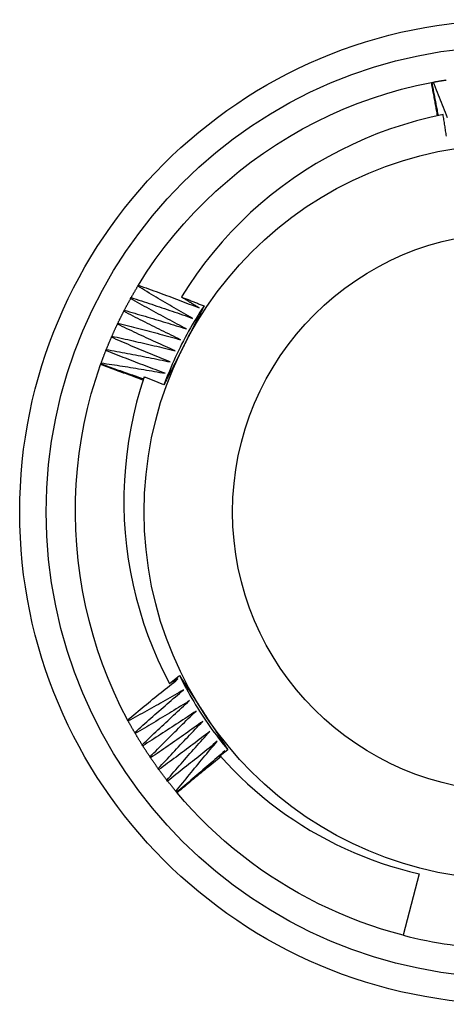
# Model space of a CAD drawing. Header units: inches. Extents: x 0 to 144, y -11 to 93.
# Tile 23 of 53: x 63.583 to 63.735, y 57.053 to 57.403. Entities that reach past the tile are written whole.
import ezdxf

# ---------------------------------------------------------------- set-up
doc = ezdxf.new("R2010")
doc.units = ezdxf.units.IN
doc.header["$LTSCALE"] = 8.616264
doc.header["$MEASUREMENT"] = 0
doc.layers.add('Visible Edges(ANSI)', color=7, linetype='Continuous', lineweight=25)
doc.layers.add('Visible Tangent Edges(ANSI)', color=7, linetype='Continuous', lineweight=25)

msp = doc.modelspace()

# ---------------------------------------------------------------- linework, layer by layer
at = {"layer": 'Visible Edges(ANSI)'}
for p, q in [((63.72969, 57.38066), (63.72994, 57.3807)), ((63.72994, 57.38071), (63.73034, 57.38078)), ((63.62517, 57.30816), (63.62538, 57.30852)), ((63.6226, 57.30374), (63.6228, 57.3041)), ((63.62017, 57.29923), (63.62036, 57.2996)), ((63.61789, 57.29464), (63.61807, 57.29502)), ((63.61577, 57.28998), (63.61594, 57.29036)), ((63.6138, 57.28526), (63.61395, 57.28564)), ((63.6119, 57.28023), (63.61199, 57.28047)), ((63.61199, 57.28047), (63.61213, 57.28086)), ((63.63649, 57.16678), (63.64002, 57.16955)), ((63.63944, 57.16836), (63.63649, 57.16678)), ((63.62173, 57.15341), (63.62154, 57.15378)), ((63.62426, 57.14896), (63.62405, 57.14931)), ((63.62692, 57.14459), (63.6267, 57.14494)), ((63.65721, 57.14316), (63.65447, 57.141)), ((63.65522, 57.14159), (63.65616, 57.14278)), ((63.62973, 57.14031), (63.6295, 57.14065)), ((63.65402, 57.14007), (63.65462, 57.14083)), ((63.63268, 57.13612), (63.63244, 57.13646)), ((63.63577, 57.13204), (63.63551, 57.13236)), ((63.63899, 57.12806), (63.63872, 57.12837)), ((63.63915, 57.12786), (63.63899, 57.12806)), ((63.72527, 57.09906), (63.71964, 57.07715))]:
    msp.add_line(p, q, dxfattribs=at)
at = {"layer": 'Visible Edges(ANSI)', "flags": 128}
for points in [[(63.62538, 57.30852), (63.62829, 57.31311), (63.63137, 57.3176), (63.6346, 57.32197), (63.63799, 57.32623), (63.64152, 57.33036), (63.6452, 57.33436), (63.64901, 57.33824), (63.65296, 57.34198), (63.65703, 57.34558), (63.66123, 57.34905), (63.66554, 57.35237), (63.66996, 57.35554), (63.67449, 57.35856), (63.67911, 57.36142), (63.68384, 57.36412), (63.68865, 57.36666), (63.69354, 57.36904), (63.69851, 57.37124), (63.70356, 57.37327), (63.70867, 57.37512), (63.71384, 57.37679), (63.71907, 57.37827), (63.72436, 57.37956), (63.72969, 57.38066)], [(63.73184, 57.36883), (63.73175, 57.36932), (63.73167, 57.36981), (63.73158, 57.37031), (63.73149, 57.3708), (63.73141, 57.37129), (63.73132, 57.37179), (63.73123, 57.37228), (63.73114, 57.37278), (63.73105, 57.37327), (63.73096, 57.37376), (63.73088, 57.37425), (63.73079, 57.37475), (63.7307, 57.37524), (63.73061, 57.37573), (63.73052, 57.37623), (63.73042, 57.37672), (63.73033, 57.37721), (63.73024, 57.37771), (63.73015, 57.3782), (63.73006, 57.37869), (63.72997, 57.37918), (63.72987, 57.37968), (63.72978, 57.38017), (63.72969, 57.38066)], [(63.73219, 57.3689), (63.7321, 57.36939), (63.732, 57.36989), (63.7319, 57.37038), (63.7318, 57.37087), (63.73171, 57.37136), (63.73161, 57.37185), (63.73152, 57.37234), (63.73142, 57.37283), (63.73132, 57.37333), (63.73123, 57.37382), (63.73114, 57.37431), (63.73104, 57.3748), (63.73095, 57.37529), (63.73085, 57.37578), (63.73076, 57.37628), (63.73067, 57.37677), (63.73058, 57.37726), (63.73048, 57.37775), (63.73039, 57.37824), (63.7303, 57.37874), (63.73021, 57.37923), (63.73012, 57.37972), (63.73003, 57.38021), (63.72994, 57.38071)], [(63.73034, 57.38078), (63.73054, 57.38082), (63.73073, 57.38085), (63.73092, 57.38089), (63.73112, 57.38092), (63.73131, 57.38096), (63.7315, 57.38099), (63.73169, 57.38102), (63.73189, 57.38106), (63.73208, 57.38109), (63.73227, 57.38112), (63.73247, 57.38115), (63.73266, 57.38119), (63.73285, 57.38122), (63.73305, 57.38125), (63.73324, 57.38128), (63.73344, 57.38131), (63.73363, 57.38135), (63.73382, 57.38138), (63.73402, 57.38141), (63.73421, 57.38144), (63.7344, 57.38147), (63.7346, 57.3815), (63.73479, 57.38153), (63.73498, 57.38156)], [(63.73034, 57.38078), (63.7307, 57.37989), (63.73106, 57.379), (63.73142, 57.3781), (63.73177, 57.37721), (63.73213, 57.37632), (63.73248, 57.37542), (63.73283, 57.37453), (63.73319, 57.37363), (63.73354, 57.37273), (63.73389, 57.37184), (63.73423, 57.37094), (63.73458, 57.37004), (63.73493, 57.36915), (63.73527, 57.36825)], [(63.73384, 57.36925), (63.72908, 57.3682), (63.72437, 57.367), (63.7197, 57.36564), (63.71508, 57.36412), (63.71052, 57.36245), (63.70602, 57.36062), (63.70157, 57.35864), (63.6972, 57.35651), (63.69289, 57.35422), (63.68866, 57.35179), (63.68452, 57.34921), (63.68048, 57.3465), (63.67653, 57.34365), (63.67269, 57.34067), (63.66895, 57.33756), (63.66533, 57.33433), (63.66181, 57.33097), (63.65842, 57.3275), (63.65514, 57.3239), (63.65198, 57.32019), (63.64895, 57.31637), (63.64606, 57.31245), (63.6433, 57.30843), (63.64069, 57.30432)], [(63.73502, 57.36154), (63.73495, 57.36202), (63.73488, 57.3625), (63.73481, 57.36298), (63.73474, 57.36347), (63.73466, 57.36395), (63.73459, 57.36443), (63.73452, 57.36491), (63.73444, 57.36539), (63.73437, 57.36588), (63.73429, 57.36636), (63.73422, 57.36684), (63.73414, 57.36732), (63.73407, 57.3678), (63.73399, 57.36828), (63.73392, 57.36876), (63.73384, 57.36925)], [(63.6228, 57.3041), (63.6229, 57.30427), (63.62299, 57.30444), (63.62309, 57.30461), (63.62319, 57.30478), (63.62328, 57.30495), (63.62338, 57.30512), (63.62348, 57.30529), (63.62358, 57.30546), (63.62367, 57.30563), (63.62377, 57.3058), (63.62387, 57.30597), (63.62397, 57.30614), (63.62407, 57.30631), (63.62417, 57.30648), (63.62427, 57.30665), (63.62437, 57.30681), (63.62447, 57.30698), (63.62457, 57.30715), (63.62467, 57.30732), (63.62477, 57.30749), (63.62487, 57.30766), (63.62497, 57.30782), (63.62507, 57.30799), (63.62517, 57.30816)], [(63.64468, 57.29671), (63.64386, 57.29718), (63.64304, 57.29765), (63.64223, 57.29811), (63.64141, 57.29858), (63.64059, 57.29905), (63.63977, 57.29952), (63.63896, 57.29999), (63.63814, 57.30046), (63.63733, 57.30094), (63.63651, 57.30141), (63.6357, 57.30189), (63.63488, 57.30236), (63.63407, 57.30284), (63.63326, 57.30332), (63.63245, 57.3038), (63.63164, 57.30428), (63.63083, 57.30476), (63.63002, 57.30524), (63.62921, 57.30573), (63.6284, 57.30621), (63.62759, 57.3067), (63.62678, 57.30719), (63.62598, 57.30767), (63.62517, 57.30816)], [(63.62538, 57.30852), (63.62629, 57.30819), (63.6272, 57.30787), (63.6281, 57.30754), (63.629, 57.30721), (63.62991, 57.30688), (63.63081, 57.30655), (63.63172, 57.30622), (63.63262, 57.30589), (63.63352, 57.30556), (63.63442, 57.30522), (63.63532, 57.30489), (63.63623, 57.30455), (63.63713, 57.30421), (63.63803, 57.30387), (63.63893, 57.30353), (63.63983, 57.30319), (63.64073, 57.30285), (63.64163, 57.3025), (63.64252, 57.30216), (63.64342, 57.30181), (63.64432, 57.30147), (63.64522, 57.30112), (63.64612, 57.30077), (63.64701, 57.30042)], [(63.62036, 57.2996), (63.62045, 57.29977), (63.62054, 57.29994), (63.62063, 57.30012), (63.62073, 57.30029), (63.62082, 57.30046), (63.62091, 57.30064), (63.621, 57.30081), (63.62109, 57.30098), (63.62119, 57.30116), (63.62128, 57.30133), (63.62137, 57.3015), (63.62146, 57.30167), (63.62156, 57.30185), (63.62165, 57.30202), (63.62175, 57.30219), (63.62184, 57.30236), (63.62193, 57.30253), (63.62203, 57.30271), (63.62212, 57.30288), (63.62222, 57.30305), (63.62231, 57.30322), (63.62241, 57.30339), (63.6225, 57.30356), (63.6226, 57.30373)], [(63.64248, 57.29294), (63.64164, 57.29337), (63.64081, 57.29381), (63.63997, 57.29425), (63.63914, 57.29469), (63.63831, 57.29514), (63.63748, 57.29558), (63.63665, 57.29602), (63.63581, 57.29647), (63.63498, 57.29691), (63.63415, 57.29736), (63.63333, 57.29781), (63.6325, 57.29826), (63.63167, 57.29871), (63.63084, 57.29916), (63.63001, 57.29961), (63.62919, 57.30007), (63.62836, 57.30052), (63.62754, 57.30098), (63.62671, 57.30144), (63.62589, 57.30189), (63.62506, 57.30235), (63.62424, 57.30281), (63.62342, 57.30327), (63.6226, 57.30374)], [(63.6228, 57.3041), (63.62372, 57.3038), (63.62463, 57.30351), (63.62555, 57.30321), (63.62646, 57.30291), (63.62737, 57.30261), (63.62829, 57.30231), (63.6292, 57.30201), (63.63012, 57.30171), (63.63103, 57.30141), (63.63194, 57.3011), (63.63285, 57.3008), (63.63377, 57.30049), (63.63468, 57.30018), (63.63559, 57.29987), (63.6365, 57.29956), (63.63741, 57.29925), (63.63832, 57.29894), (63.63923, 57.29862), (63.64014, 57.29831), (63.64105, 57.29799), (63.64196, 57.29767), (63.64287, 57.29735), (63.64377, 57.29704), (63.64468, 57.29671)], [(63.64069, 57.30432), (63.64103, 57.30419), (63.64136, 57.30406), (63.6417, 57.30393), (63.64203, 57.3038), (63.64237, 57.30366), (63.64271, 57.30353), (63.64304, 57.3034), (63.64338, 57.30327), (63.64371, 57.30313), (63.64405, 57.303), (63.64438, 57.30287), (63.64472, 57.30274), (63.64505, 57.3026), (63.64539, 57.30247), (63.64572, 57.30234), (63.64606, 57.3022), (63.64639, 57.30207), (63.64673, 57.30193), (63.64706, 57.3018), (63.6474, 57.30167), (63.64773, 57.30153), (63.64806, 57.3014), (63.6484, 57.30126), (63.64873, 57.30113)], [(63.64701, 57.30042), (63.64675, 57.30058), (63.64648, 57.30074), (63.64622, 57.3009), (63.64596, 57.30106), (63.64569, 57.30123), (63.64543, 57.30139), (63.64516, 57.30155), (63.6449, 57.30171), (63.64464, 57.30187), (63.64437, 57.30204), (63.64411, 57.3022), (63.64385, 57.30236), (63.64358, 57.30252), (63.64332, 57.30269), (63.64306, 57.30285), (63.64279, 57.30301), (63.64253, 57.30318), (63.64227, 57.30334), (63.64201, 57.3035), (63.64174, 57.30367), (63.64148, 57.30383), (63.64122, 57.30399), (63.64095, 57.30416), (63.64069, 57.30432)], [(63.61807, 57.29502), (63.61816, 57.29519), (63.61824, 57.29537), (63.61833, 57.29555), (63.61841, 57.29572), (63.6185, 57.2959), (63.61859, 57.29607), (63.61867, 57.29625), (63.61876, 57.29643), (63.61885, 57.2966), (63.61893, 57.29678), (63.61902, 57.29695), (63.61911, 57.29713), (63.61919, 57.2973), (63.61928, 57.29748), (63.61937, 57.29765), (63.61946, 57.29783), (63.61955, 57.298), (63.61964, 57.29818), (63.61973, 57.29835), (63.61981, 57.29853), (63.6199, 57.2987), (63.61999, 57.29888), (63.62008, 57.29905), (63.62017, 57.29923)], [(63.64039, 57.28909), (63.63955, 57.2895), (63.6387, 57.28991), (63.63785, 57.29032), (63.637, 57.29073), (63.63616, 57.29115), (63.63531, 57.29156), (63.63447, 57.29198), (63.63362, 57.2924), (63.63278, 57.29282), (63.63193, 57.29324), (63.63109, 57.29366), (63.63025, 57.29408), (63.6294, 57.2945), (63.62856, 57.29493), (63.62772, 57.29535), (63.62688, 57.29578), (63.62604, 57.29621), (63.6252, 57.29663), (63.62436, 57.29706), (63.62352, 57.29749), (63.62268, 57.29793), (63.62185, 57.29836), (63.62101, 57.29879), (63.62017, 57.29923)], [(63.62036, 57.2996), (63.62129, 57.29933), (63.62221, 57.29907), (63.62314, 57.2988), (63.62406, 57.29853), (63.62498, 57.29826), (63.62591, 57.29799), (63.62683, 57.29772), (63.62775, 57.29745), (63.62868, 57.29718), (63.6296, 57.2969), (63.63052, 57.29663), (63.63144, 57.29635), (63.63236, 57.29607), (63.63328, 57.29579), (63.6342, 57.29551), (63.63512, 57.29523), (63.63604, 57.29495), (63.63696, 57.29466), (63.63788, 57.29438), (63.6388, 57.29409), (63.63972, 57.29381), (63.64064, 57.29352), (63.64156, 57.29323), (63.64248, 57.29294)], [(63.64873, 57.30113), (63.64801, 57.30003), (63.64729, 57.29892), (63.64659, 57.29781), (63.6459, 57.29669), (63.64522, 57.29557), (63.64455, 57.29444), (63.64389, 57.2933), (63.64324, 57.29215), (63.64261, 57.291), (63.64198, 57.28984), (63.64137, 57.28868), (63.64077, 57.28751), (63.64018, 57.28633), (63.6396, 57.28515), (63.63904, 57.28396), (63.63848, 57.28277), (63.63794, 57.28157), (63.63741, 57.28036), (63.63689, 57.27915), (63.63639, 57.27794), (63.63589, 57.27672), (63.63541, 57.2755), (63.63494, 57.27427), (63.63448, 57.27303)], [(63.64873, 57.30113), (63.64844, 57.30055), (63.64814, 57.29997), (63.64785, 57.29938), (63.64756, 57.2988), (63.64726, 57.29822), (63.64697, 57.29764), (63.64667, 57.29706), (63.64638, 57.29648), (63.64608, 57.2959), (63.64579, 57.29532), (63.64549, 57.29474), (63.6452, 57.29415), (63.6449, 57.29357), (63.6446, 57.29299), (63.64431, 57.29241), (63.64401, 57.29183), (63.64372, 57.29124), (63.64342, 57.29066), (63.64312, 57.29008), (63.64283, 57.28949), (63.64253, 57.28891), (63.64223, 57.28833), (63.64194, 57.28774), (63.64164, 57.28716)], [(63.61594, 57.29036), (63.61602, 57.29054), (63.61609, 57.29072), (63.61617, 57.2909), (63.61625, 57.29108), (63.61633, 57.29126), (63.61641, 57.29144), (63.61649, 57.29162), (63.61658, 57.2918), (63.61666, 57.29197), (63.61674, 57.29215), (63.61682, 57.29233), (63.6169, 57.29251), (63.61698, 57.29269), (63.61706, 57.29287), (63.61715, 57.29304), (63.61723, 57.29322), (63.61731, 57.2934), (63.61739, 57.29358), (63.61748, 57.29375), (63.61756, 57.29393), (63.61765, 57.29411), (63.61773, 57.29429), (63.61781, 57.29446), (63.6179, 57.29464)], [(63.63844, 57.28517), (63.63758, 57.28556), (63.63672, 57.28594), (63.63586, 57.28632), (63.635, 57.28671), (63.63414, 57.28709), (63.63328, 57.28748), (63.63242, 57.28787), (63.63156, 57.28826), (63.6307, 57.28865), (63.62985, 57.28904), (63.62899, 57.28943), (63.62813, 57.28983), (63.62728, 57.29022), (63.62642, 57.29062), (63.62557, 57.29102), (63.62471, 57.29142), (63.62386, 57.29182), (63.62301, 57.29222), (63.62215, 57.29262), (63.6213, 57.29302), (63.62045, 57.29342), (63.6196, 57.29383), (63.61875, 57.29424), (63.61789, 57.29464)], [(63.61807, 57.29502), (63.61901, 57.29478), (63.61994, 57.29455), (63.62087, 57.29431), (63.6218, 57.29407), (63.62274, 57.29384), (63.62367, 57.2936), (63.6246, 57.29336), (63.62553, 57.29312), (63.62646, 57.29287), (63.62739, 57.29263), (63.62832, 57.29238), (63.62925, 57.29214), (63.63018, 57.29189), (63.63111, 57.29164), (63.63204, 57.29139), (63.63297, 57.29114), (63.6339, 57.29089), (63.63483, 57.29063), (63.63576, 57.29038), (63.63668, 57.29012), (63.63761, 57.28987), (63.63854, 57.28961), (63.63947, 57.28935), (63.64039, 57.28909)], [(63.61395, 57.28564), (63.61403, 57.28582), (63.6141, 57.28601), (63.61417, 57.28619), (63.61425, 57.28637), (63.61432, 57.28655), (63.6144, 57.28673), (63.61447, 57.28691), (63.61455, 57.2871), (63.61462, 57.28728), (63.6147, 57.28746), (63.61477, 57.28764), (63.61485, 57.28782), (63.61492, 57.288), (63.615, 57.28818), (63.61508, 57.28836), (63.61515, 57.28854), (63.61523, 57.28872), (63.61531, 57.2889), (63.61538, 57.28908), (63.61546, 57.28926), (63.61554, 57.28944), (63.61562, 57.28962), (63.6157, 57.2898), (63.61577, 57.28998)], [(63.63662, 57.2812), (63.63574, 57.28155), (63.63487, 57.2819), (63.634, 57.28226), (63.63313, 57.28262), (63.63225, 57.28297), (63.63138, 57.28333), (63.63051, 57.28369), (63.62964, 57.28405), (63.62877, 57.28442), (63.6279, 57.28478), (63.62703, 57.28514), (63.62616, 57.28551), (63.62529, 57.28588), (63.62443, 57.28624), (63.62356, 57.28661), (63.62269, 57.28698), (63.62182, 57.28735), (63.62096, 57.28773), (63.62009, 57.2881), (63.61923, 57.28848), (63.61836, 57.28885), (63.6175, 57.28923), (63.61663, 57.28961), (63.61577, 57.28998)], [(63.61594, 57.29036), (63.61688, 57.29016), (63.61782, 57.28996), (63.61876, 57.28975), (63.6197, 57.28955), (63.62064, 57.28934), (63.62157, 57.28913), (63.62251, 57.28892), (63.62345, 57.28871), (63.62439, 57.2885), (63.62533, 57.28828), (63.62627, 57.28807), (63.62721, 57.28785), (63.62814, 57.28764), (63.62908, 57.28742), (63.63002, 57.2872), (63.63095, 57.28698), (63.63189, 57.28676), (63.63283, 57.28654), (63.63376, 57.28631), (63.6347, 57.28609), (63.63563, 57.28586), (63.63657, 57.28563), (63.63751, 57.2854), (63.63844, 57.28517)], [(63.61213, 57.28086), (63.6122, 57.28104), (63.61226, 57.28123), (63.61233, 57.28141), (63.6124, 57.2816), (63.61247, 57.28178), (63.61253, 57.28196), (63.6126, 57.28215), (63.61267, 57.28233), (63.61274, 57.28251), (63.61281, 57.2827), (63.61288, 57.28288), (63.61295, 57.28306), (63.61302, 57.28325), (63.61309, 57.28343), (63.61316, 57.28361), (63.61323, 57.2838), (63.6133, 57.28398), (63.61337, 57.28416), (63.61344, 57.28434), (63.61352, 57.28453), (63.61359, 57.28471), (63.61366, 57.28489), (63.61373, 57.28507), (63.6138, 57.28526)], [(63.63493, 57.27716), (63.63404, 57.27749), (63.63316, 57.27781), (63.63227, 57.27814), (63.63139, 57.27847), (63.63051, 57.2788), (63.62962, 57.27913), (63.62874, 57.27946), (63.62786, 57.27979), (63.62698, 57.28012), (63.6261, 57.28046), (63.62521, 57.28079), (63.62433, 57.28113), (63.62345, 57.28147), (63.62257, 57.28181), (63.6217, 57.28215), (63.62082, 57.28249), (63.61994, 57.28283), (63.61906, 57.28317), (63.61818, 57.28352), (63.61731, 57.28386), (63.61643, 57.28421), (63.61555, 57.28456), (63.61468, 57.28491), (63.6138, 57.28526)], [(63.61395, 57.28564), (63.6149, 57.28547), (63.61585, 57.2853), (63.61679, 57.28512), (63.61774, 57.28495), (63.61868, 57.28477), (63.61963, 57.2846), (63.62058, 57.28442), (63.62152, 57.28424), (63.62247, 57.28406), (63.62341, 57.28387), (63.62435, 57.28369), (63.6253, 57.28351), (63.62624, 57.28332), (63.62719, 57.28313), (63.62813, 57.28294), (63.62907, 57.28276), (63.63002, 57.28256), (63.63096, 57.28237), (63.6319, 57.28218), (63.63285, 57.28199), (63.63379, 57.28179), (63.63473, 57.28159), (63.63567, 57.2814), (63.63662, 57.2812)], [(63.64164, 57.28716), (63.64134, 57.28657), (63.64104, 57.28598), (63.64074, 57.28539), (63.64044, 57.2848), (63.64014, 57.28421), (63.63984, 57.28362), (63.63954, 57.28303), (63.63924, 57.28244), (63.63894, 57.28186), (63.63864, 57.28127), (63.63834, 57.28068), (63.63804, 57.28009), (63.63774, 57.2795), (63.63745, 57.27892), (63.63715, 57.27833), (63.63685, 57.27774), (63.63655, 57.27715), (63.63625, 57.27657), (63.63595, 57.27598), (63.63566, 57.27539), (63.63536, 57.2748), (63.63506, 57.27422), (63.63476, 57.27363), (63.63447, 57.27304)], [(63.62154, 57.15378), (63.61904, 57.15861), (63.61671, 57.16353), (63.61457, 57.16852), (63.61261, 57.17359), (63.61083, 57.17873), (63.60922, 57.18393), (63.6078, 57.18918), (63.60657, 57.19447), (63.60551, 57.19981), (63.60464, 57.20518), (63.60395, 57.21057), (63.60344, 57.21599), (63.60312, 57.22142), (63.60299, 57.22686), (63.60303, 57.2323), (63.60327, 57.23774), (63.60369, 57.24316), (63.6043, 57.24856), (63.6051, 57.25394), (63.60608, 57.25929), (63.60725, 57.2646), (63.60861, 57.26986), (63.61016, 57.27508), (63.6119, 57.28023)], [(63.62702, 57.27468), (63.6264, 57.27491), (63.62577, 57.27515), (63.62514, 57.27539), (63.62451, 57.27562), (63.62388, 57.27586), (63.62326, 57.2761), (63.62263, 57.27633), (63.622, 57.27656), (63.62137, 57.2768), (63.62074, 57.27703), (63.62011, 57.27726), (63.61948, 57.27749), (63.61885, 57.27773), (63.61822, 57.27796), (63.61759, 57.27819), (63.61696, 57.27842), (63.61633, 57.27864), (63.61569, 57.27887), (63.61506, 57.2791), (63.61443, 57.27933), (63.6138, 57.27955), (63.61317, 57.27978), (63.61253, 57.28001), (63.6119, 57.28023)], [(63.62718, 57.27514), (63.62654, 57.27536), (63.62591, 57.27557), (63.62527, 57.27579), (63.62464, 57.27601), (63.624, 57.27622), (63.62337, 57.27644), (63.62274, 57.27666), (63.6221, 57.27688), (63.62147, 57.2771), (63.62083, 57.27732), (63.6202, 57.27754), (63.61957, 57.27776), (63.61894, 57.27799), (63.6183, 57.27821), (63.61767, 57.27843), (63.61704, 57.27866), (63.61641, 57.27888), (63.61577, 57.27911), (63.61514, 57.27933), (63.61451, 57.27956), (63.61388, 57.27979), (63.61325, 57.28001), (63.61262, 57.28024), (63.61199, 57.28047)], [(63.61213, 57.28086), (63.61308, 57.28072), (63.61403, 57.28058), (63.61498, 57.28044), (63.61593, 57.28029), (63.61688, 57.28015), (63.61784, 57.28), (63.61879, 57.27985), (63.61974, 57.2797), (63.62069, 57.27955), (63.62164, 57.2794), (63.62259, 57.27925), (63.62354, 57.2791), (63.62449, 57.27894), (63.62544, 57.27879), (63.62639, 57.27863), (63.62734, 57.27847), (63.62829, 57.27831), (63.62923, 57.27815), (63.63018, 57.27799), (63.63113, 57.27783), (63.63208, 57.27766), (63.63303, 57.2775), (63.63398, 57.27733), (63.63493, 57.27716)], [(63.62741, 57.27584), (63.62599, 57.27136), (63.62472, 57.26683), (63.62361, 57.26227), (63.62265, 57.25767), (63.62185, 57.25305), (63.6212, 57.24841), (63.62072, 57.24375), (63.62039, 57.23908), (63.62022, 57.23441), (63.62021, 57.22972), (63.62035, 57.22504), (63.62066, 57.22036), (63.62113, 57.21568), (63.62175, 57.21102), (63.62254, 57.20639), (63.62348, 57.2018), (63.62457, 57.19724), (63.62582, 57.19273), (63.62722, 57.18827), (63.62878, 57.18385), (63.63048, 57.17949), (63.63234, 57.17519), (63.63434, 57.17095), (63.63649, 57.16678)], [(63.63447, 57.27304), (63.63417, 57.27316), (63.63388, 57.27328), (63.63359, 57.2734), (63.63329, 57.27351), (63.633, 57.27363), (63.6327, 57.27375), (63.63241, 57.27387), (63.63212, 57.27398), (63.63182, 57.2741), (63.63153, 57.27422), (63.63123, 57.27433), (63.63094, 57.27445), (63.63065, 57.27457), (63.63035, 57.27468), (63.63006, 57.2748), (63.62976, 57.27491), (63.62947, 57.27503), (63.62918, 57.27515), (63.62888, 57.27526), (63.62859, 57.27538), (63.62829, 57.27549), (63.628, 57.27561), (63.6277, 57.27572), (63.62741, 57.27584)], [(63.64002, 57.16955), (63.64037, 57.16901), (63.64073, 57.16846), (63.64109, 57.16792), (63.64144, 57.16737), (63.6418, 57.16683), (63.64215, 57.16628), (63.64251, 57.16573), (63.64286, 57.16519), (63.64322, 57.16464), (63.64358, 57.1641), (63.64393, 57.16355), (63.64429, 57.163), (63.64464, 57.16246), (63.645, 57.16191), (63.64536, 57.16136), (63.64571, 57.16081), (63.64607, 57.16027), (63.64642, 57.15972), (63.64678, 57.15917), (63.64714, 57.15862), (63.6475, 57.15807), (63.64785, 57.15752), (63.64821, 57.15697), (63.64857, 57.15642)], [(63.64002, 57.16955), (63.64061, 57.16838), (63.64121, 57.1672), (63.64182, 57.16604), (63.64244, 57.16488), (63.64307, 57.16373), (63.64372, 57.16258), (63.64438, 57.16144), (63.64505, 57.16031), (63.64573, 57.15918), (63.64642, 57.15806), (63.64712, 57.15695), (63.64783, 57.15585), (63.64856, 57.15475), (63.64929, 57.15366), (63.65004, 57.15257), (63.65079, 57.1515), (63.65156, 57.15043), (63.65234, 57.14936), (63.65313, 57.14831), (63.65393, 57.14727), (63.65473, 57.14623), (63.65555, 57.1452), (63.65638, 57.14418), (63.65722, 57.14316)], [(63.62154, 57.15378), (63.62227, 57.15439), (63.62301, 57.15501), (63.62375, 57.15563), (63.62449, 57.15624), (63.62523, 57.15686), (63.62597, 57.15747), (63.62671, 57.15808), (63.62745, 57.15869), (63.6282, 57.15931), (63.62894, 57.15992), (63.62969, 57.16052), (63.63043, 57.16113), (63.63118, 57.16174), (63.63193, 57.16235), (63.63267, 57.16295), (63.63342, 57.16356), (63.63417, 57.16416), (63.63492, 57.16476), (63.63568, 57.16536), (63.63643, 57.16596), (63.63718, 57.16656), (63.63793, 57.16716), (63.63869, 57.16776), (63.63944, 57.16836)], [(63.64147, 57.16448), (63.64065, 57.16401), (63.63983, 57.16353), (63.63902, 57.16306), (63.6382, 57.16259), (63.63738, 57.16212), (63.63657, 57.16166), (63.63575, 57.16119), (63.63493, 57.16072), (63.63411, 57.16026), (63.63329, 57.1598), (63.63247, 57.15933), (63.63164, 57.15887), (63.63082, 57.15841), (63.63, 57.15795), (63.62917, 57.15749), (63.62835, 57.15704), (63.62752, 57.15658), (63.6267, 57.15612), (63.62587, 57.15567), (63.62505, 57.15522), (63.62422, 57.15476), (63.62339, 57.15431), (63.62256, 57.15386), (63.62173, 57.15341)], [(63.62405, 57.14931), (63.62476, 57.14996), (63.62548, 57.1506), (63.6262, 57.15124), (63.62692, 57.15188), (63.62764, 57.15252), (63.62836, 57.15315), (63.62908, 57.15379), (63.6298, 57.15443), (63.63052, 57.15506), (63.63125, 57.15569), (63.63197, 57.15633), (63.6327, 57.15696), (63.63342, 57.15759), (63.63415, 57.15822), (63.63488, 57.15885), (63.63561, 57.15948), (63.63634, 57.16011), (63.63707, 57.16073), (63.6378, 57.16136), (63.63853, 57.16199), (63.63926, 57.16261), (63.64, 57.16323), (63.64073, 57.16386), (63.64147, 57.16448)], [(63.64361, 57.16067), (63.64281, 57.16017), (63.64201, 57.15967), (63.64121, 57.15917), (63.64041, 57.15867), (63.63961, 57.15818), (63.63881, 57.15768), (63.638, 57.15719), (63.6372, 57.1567), (63.6364, 57.15621), (63.63559, 57.15572), (63.63479, 57.15523), (63.63398, 57.15474), (63.63317, 57.15425), (63.63237, 57.15377), (63.63156, 57.15328), (63.63075, 57.1528), (63.62994, 57.15231), (63.62913, 57.15183), (63.62832, 57.15135), (63.62751, 57.15087), (63.6267, 57.15039), (63.62588, 57.14991), (63.62507, 57.14943), (63.62426, 57.14896)], [(63.6267, 57.14494), (63.6274, 57.1456), (63.62809, 57.14627), (63.62879, 57.14693), (63.62949, 57.14759), (63.63018, 57.14825), (63.63088, 57.14892), (63.63158, 57.14958), (63.63228, 57.15023), (63.63299, 57.15089), (63.63369, 57.15155), (63.63439, 57.15221), (63.6351, 57.15286), (63.6358, 57.15352), (63.63651, 57.15417), (63.63721, 57.15483), (63.63792, 57.15548), (63.63863, 57.15613), (63.63934, 57.15678), (63.64005, 57.15743), (63.64076, 57.15808), (63.64147, 57.15873), (63.64218, 57.15937), (63.6429, 57.16002), (63.64361, 57.16067)], [(63.64588, 57.15693), (63.6451, 57.1564), (63.64432, 57.15588), (63.64354, 57.15535), (63.64275, 57.15483), (63.64197, 57.15431), (63.64118, 57.15379), (63.64039, 57.15327), (63.63961, 57.15275), (63.63882, 57.15223), (63.63803, 57.15172), (63.63724, 57.1512), (63.63645, 57.15069), (63.63566, 57.15017), (63.63487, 57.14966), (63.63408, 57.14915), (63.63329, 57.14864), (63.63249, 57.14813), (63.6317, 57.14762), (63.63091, 57.14711), (63.63011, 57.1466), (63.62931, 57.1461), (63.62852, 57.14559), (63.62772, 57.14509), (63.62692, 57.14459)], [(63.6295, 57.14065), (63.63017, 57.14134), (63.63085, 57.14202), (63.63152, 57.14271), (63.6322, 57.1434), (63.63287, 57.14408), (63.63355, 57.14476), (63.63423, 57.14545), (63.63491, 57.14613), (63.63558, 57.14681), (63.63627, 57.14749), (63.63695, 57.14817), (63.63763, 57.14885), (63.63831, 57.14953), (63.639, 57.1502), (63.63968, 57.15088), (63.64037, 57.15155), (63.64105, 57.15223), (63.64174, 57.1529), (63.64243, 57.15358), (63.64312, 57.15425), (63.64381, 57.15492), (63.6445, 57.15559), (63.64519, 57.15626), (63.64588, 57.15693)], [(63.64857, 57.15642), (63.64893, 57.15587), (63.64929, 57.15531), (63.64965, 57.15476), (63.65001, 57.1542), (63.65037, 57.15365), (63.65073, 57.1531), (63.65109, 57.15254), (63.65145, 57.15199), (63.65181, 57.15144), (63.65217, 57.15088), (63.65253, 57.15033), (63.65289, 57.14978), (63.65325, 57.14922), (63.65361, 57.14867), (63.65397, 57.14812), (63.65433, 57.14757), (63.65469, 57.14702), (63.65505, 57.14646), (63.65541, 57.14591), (63.65577, 57.14536), (63.65613, 57.14481), (63.65649, 57.14426), (63.65685, 57.14371), (63.65721, 57.14316)], [(63.62405, 57.14931), (63.62395, 57.14948), (63.62385, 57.14965), (63.62375, 57.14982), (63.62365, 57.14999), (63.62355, 57.15016), (63.62346, 57.15033), (63.62336, 57.1505), (63.62326, 57.15067), (63.62317, 57.15084), (63.62307, 57.15101), (63.62297, 57.15118), (63.62288, 57.15135), (63.62278, 57.15153), (63.62268, 57.1517), (63.62259, 57.15187), (63.62249, 57.15204), (63.6224, 57.15221), (63.6223, 57.15238), (63.62221, 57.15255), (63.62211, 57.15273), (63.62202, 57.1529), (63.62192, 57.15307), (63.62183, 57.15324), (63.62174, 57.15341)], [(63.64828, 57.15326), (63.64751, 57.15271), (63.64675, 57.15216), (63.64598, 57.15161), (63.64521, 57.15107), (63.64445, 57.15052), (63.64368, 57.14997), (63.64291, 57.14943), (63.64214, 57.14888), (63.64137, 57.14834), (63.6406, 57.1478), (63.63983, 57.14726), (63.63906, 57.14672), (63.63828, 57.14618), (63.63751, 57.14564), (63.63673, 57.1451), (63.63596, 57.14456), (63.63518, 57.14403), (63.63441, 57.14349), (63.63363, 57.14296), (63.63285, 57.14243), (63.63207, 57.1419), (63.63129, 57.14137), (63.63051, 57.14084), (63.62973, 57.14031)], [(63.63244, 57.13646), (63.63309, 57.13717), (63.63374, 57.13788), (63.63439, 57.13858), (63.63504, 57.13929), (63.63569, 57.14), (63.63635, 57.1407), (63.637, 57.14141), (63.63766, 57.14211), (63.63832, 57.14281), (63.63897, 57.14352), (63.63963, 57.14422), (63.64029, 57.14492), (63.64095, 57.14562), (63.64161, 57.14632), (63.64228, 57.14702), (63.64294, 57.14771), (63.6436, 57.14841), (63.64427, 57.14911), (63.64493, 57.1498), (63.6456, 57.1505), (63.64627, 57.15119), (63.64694, 57.15188), (63.64761, 57.15257), (63.64828, 57.15326)], [(63.6267, 57.14494), (63.6266, 57.1451), (63.62649, 57.14527), (63.62639, 57.14544), (63.62629, 57.1456), (63.62618, 57.14577), (63.62608, 57.14594), (63.62598, 57.1461), (63.62587, 57.14627), (63.62577, 57.14644), (63.62567, 57.1466), (63.62557, 57.14677), (63.62546, 57.14694), (63.62536, 57.14711), (63.62526, 57.14727), (63.62516, 57.14744), (63.62506, 57.14761), (63.62496, 57.14778), (63.62486, 57.14795), (63.62476, 57.14811), (63.62466, 57.14828), (63.62456, 57.14845), (63.62446, 57.14862), (63.62436, 57.14879), (63.62426, 57.14896)], [(63.65079, 57.14968), (63.65004, 57.14911), (63.6493, 57.14853), (63.64855, 57.14796), (63.6478, 57.14739), (63.64705, 57.14681), (63.6463, 57.14624), (63.64555, 57.14567), (63.6448, 57.1451), (63.64405, 57.14453), (63.6433, 57.14397), (63.64254, 57.1434), (63.64179, 57.14284), (63.64103, 57.14227), (63.64028, 57.14171), (63.63952, 57.14114), (63.63877, 57.14058), (63.63801, 57.14002), (63.63725, 57.13946), (63.63649, 57.1389), (63.63573, 57.13835), (63.63497, 57.13779), (63.63421, 57.13723), (63.63344, 57.13668), (63.63268, 57.13612)], [(63.63551, 57.13236), (63.63614, 57.13309), (63.63677, 57.13382), (63.63739, 57.13455), (63.63802, 57.13528), (63.63865, 57.13601), (63.63928, 57.13673), (63.63991, 57.13746), (63.64055, 57.13819), (63.64118, 57.13891), (63.64181, 57.13963), (63.64245, 57.14036), (63.64308, 57.14108), (63.64372, 57.1418), (63.64436, 57.14252), (63.645, 57.14324), (63.64564, 57.14396), (63.64628, 57.14468), (63.64692, 57.14539), (63.64756, 57.14611), (63.64821, 57.14683), (63.64885, 57.14754), (63.6495, 57.14826), (63.65014, 57.14897), (63.65079, 57.14968)], [(63.6295, 57.14065), (63.62939, 57.14081), (63.62928, 57.14097), (63.62917, 57.14114), (63.62906, 57.1413), (63.62895, 57.14146), (63.62885, 57.14163), (63.62874, 57.14179), (63.62863, 57.14195), (63.62852, 57.14212), (63.62841, 57.14228), (63.62831, 57.14245), (63.6282, 57.14261), (63.62809, 57.14277), (63.62798, 57.14294), (63.62788, 57.1431), (63.62777, 57.14327), (63.62766, 57.14343), (63.62756, 57.1436), (63.62745, 57.14376), (63.62735, 57.14393), (63.62724, 57.14409), (63.62714, 57.14426), (63.62703, 57.14442), (63.62693, 57.14459)], [(63.65342, 57.14619), (63.65269, 57.14559), (63.65196, 57.14499), (63.65124, 57.14439), (63.65051, 57.14379), (63.64978, 57.14319), (63.64905, 57.1426), (63.64832, 57.142), (63.64758, 57.14141), (63.64685, 57.14082), (63.64612, 57.14023), (63.64538, 57.13964), (63.64465, 57.13905), (63.64391, 57.13846), (63.64318, 57.13787), (63.64244, 57.13728), (63.6417, 57.13669), (63.64096, 57.13611), (63.64022, 57.13552), (63.63948, 57.13494), (63.63874, 57.13436), (63.638, 57.13378), (63.63725, 57.1332), (63.63651, 57.13262), (63.63577, 57.13204)], [(63.63872, 57.12837), (63.63932, 57.12912), (63.63992, 57.12987), (63.64053, 57.13062), (63.64113, 57.13137), (63.64174, 57.13212), (63.64234, 57.13287), (63.64295, 57.13361), (63.64356, 57.13436), (63.64417, 57.1351), (63.64478, 57.13585), (63.64539, 57.13659), (63.646, 57.13733), (63.64661, 57.13807), (63.64723, 57.13882), (63.64784, 57.13956), (63.64846, 57.1403), (63.64907, 57.14103), (63.64969, 57.14177), (63.65031, 57.14251), (63.65093, 57.14325), (63.65155, 57.14398), (63.65217, 57.14472), (63.6528, 57.14545), (63.65342, 57.14619)], [(63.65616, 57.14278), (63.65546, 57.14215), (63.65475, 57.14153), (63.65404, 57.14091), (63.65333, 57.14029), (63.65262, 57.13967), (63.65191, 57.13905), (63.6512, 57.13843), (63.65049, 57.13781), (63.64977, 57.1372), (63.64906, 57.13658), (63.64835, 57.13597), (63.64763, 57.13535), (63.64691, 57.13474), (63.6462, 57.13413), (63.64548, 57.13352), (63.64476, 57.13291), (63.64404, 57.1323), (63.64332, 57.13169), (63.6426, 57.13108), (63.64188, 57.13047), (63.64116, 57.12987), (63.64043, 57.12926), (63.63971, 57.12866), (63.63899, 57.12806)], [(63.63244, 57.13646), (63.63232, 57.13662), (63.63221, 57.13677), (63.63209, 57.13693), (63.63198, 57.13709), (63.63187, 57.13725), (63.63175, 57.13741), (63.63164, 57.13757), (63.63152, 57.13773), (63.63141, 57.13789), (63.6313, 57.13805), (63.63118, 57.13821), (63.63107, 57.13837), (63.63096, 57.13853), (63.63085, 57.13869), (63.63074, 57.13885), (63.63062, 57.13902), (63.63051, 57.13918), (63.6304, 57.13934), (63.63029, 57.1395), (63.63018, 57.13966), (63.63007, 57.13982), (63.62996, 57.13998), (63.62985, 57.14015), (63.62974, 57.14031)], [(63.65476, 57.14067), (63.6541, 57.14014), (63.65345, 57.13962), (63.65279, 57.13909), (63.65214, 57.13856), (63.65148, 57.13803), (63.65083, 57.13751), (63.65017, 57.13698), (63.64952, 57.13645), (63.64887, 57.13591), (63.64822, 57.13538), (63.64756, 57.13485), (63.64691, 57.13432), (63.64626, 57.13378), (63.64561, 57.13325), (63.64496, 57.13271), (63.64432, 57.13218), (63.64367, 57.13164), (63.64302, 57.1311), (63.64237, 57.13056), (63.64173, 57.13002), (63.64108, 57.12948), (63.64044, 57.12894), (63.63979, 57.1284), (63.63915, 57.12786)], [(63.65447, 57.141), (63.65681, 57.13843), (63.65921, 57.13592), (63.66168, 57.13347), (63.66421, 57.13108), (63.6668, 57.12876), (63.66946, 57.12651), (63.67217, 57.12432), (63.67495, 57.1222), (63.67777, 57.12015), (63.68065, 57.11819), (63.68358, 57.11629), (63.68655, 57.11447), (63.68957, 57.11274), (63.69264, 57.11107), (63.69575, 57.10949), (63.6989, 57.10799), (63.70209, 57.10658), (63.70531, 57.10525), (63.70856, 57.104), (63.71185, 57.10284), (63.71516, 57.10176), (63.71851, 57.10077), (63.72188, 57.09987), (63.72527, 57.09906)], [(63.63551, 57.13236), (63.63539, 57.13252), (63.63527, 57.13267), (63.63515, 57.13283), (63.63503, 57.13298), (63.63491, 57.13314), (63.63479, 57.1333), (63.63468, 57.13345), (63.63456, 57.13361), (63.63444, 57.13376), (63.63432, 57.13392), (63.6342, 57.13408), (63.63408, 57.13423), (63.63397, 57.13439), (63.63385, 57.13455), (63.63373, 57.1347), (63.63361, 57.13486), (63.6335, 57.13502), (63.63338, 57.13518), (63.63326, 57.13533), (63.63315, 57.13549), (63.63303, 57.13565), (63.63292, 57.13581), (63.6328, 57.13597), (63.63269, 57.13612)], [(63.63872, 57.12837), (63.6386, 57.12852), (63.63847, 57.12867), (63.63835, 57.12883), (63.63822, 57.12898), (63.6381, 57.12913), (63.63797, 57.12928), (63.63785, 57.12943), (63.63772, 57.12958), (63.6376, 57.12974), (63.63748, 57.12989), (63.63735, 57.13004), (63.63723, 57.13019), (63.63711, 57.13035), (63.63699, 57.1305), (63.63686, 57.13065), (63.63674, 57.13081), (63.63662, 57.13096), (63.6365, 57.13111), (63.63638, 57.13127), (63.63625, 57.13142), (63.63613, 57.13158), (63.63601, 57.13173), (63.63589, 57.13188), (63.63577, 57.13204)], [(63.71964, 57.07715), (63.71576, 57.0782), (63.7119, 57.07936), (63.70807, 57.08062), (63.70428, 57.08197), (63.70053, 57.08343), (63.69681, 57.08498), (63.69313, 57.08663), (63.6895, 57.08837), (63.68592, 57.09021), (63.68238, 57.09213), (63.67889, 57.09415), (63.67546, 57.09625), (63.67208, 57.09844), (63.66875, 57.10072), (63.66549, 57.10308), (63.66228, 57.10552), (63.65915, 57.10804), (63.65607, 57.11065), (63.65307, 57.11333), (63.65013, 57.11609), (63.64727, 57.11892), (63.64449, 57.12183), (63.64178, 57.12481), (63.63915, 57.12786)]]:
    msp.add_lwpolyline(points, dxfattribs=at)
at = {"layer": 'Visible Edges(ANSI)'}
for radius in [0.17521, 0.16576, 0.13092]:
    msp.add_circle((63.75832, 57.22779), radius, dxfattribs=at)
msp.add_arc((63.75832, 57.22779), 0.15553, 255.6, 268.1697, dxfattribs=at)
at = {"layer": 'Visible Tangent Edges(ANSI)'}
msp.add_circle((63.75832, 57.22779), 0.09942, dxfattribs=at)

doc.saveas('drawing.dxf')
